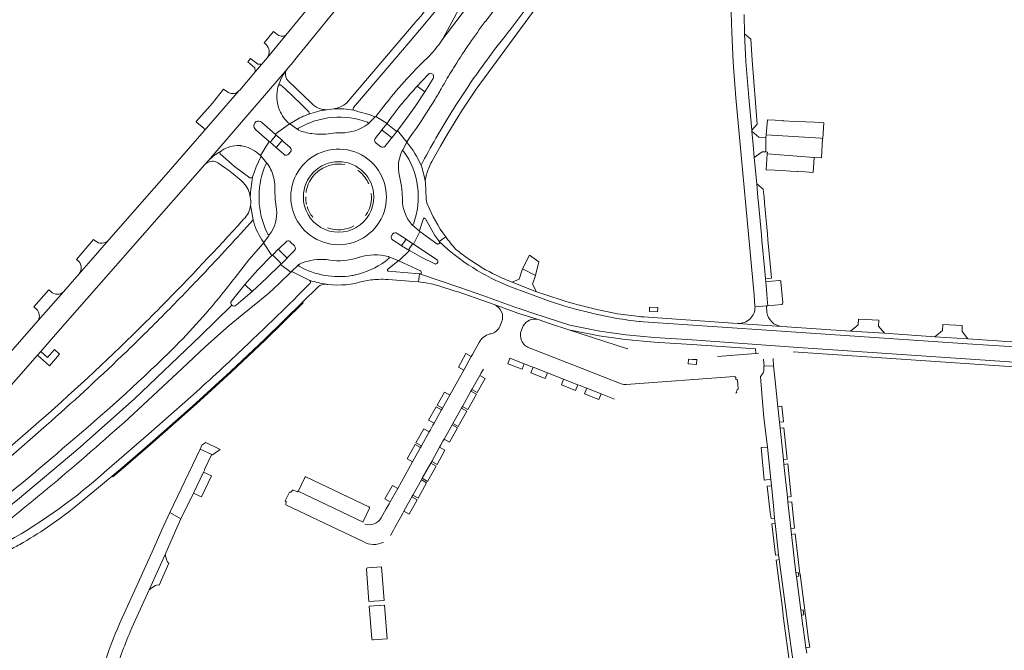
# Model space of a CAD drawing. Header units: metres. Extents: x 166325 to 190320, y 381923 to 404576.
# Tile 27 of 256: x 170930 to 171239, y 384058 to 384256. Entities that reach past the tile are written whole.
import ezdxf

# ---------------------------------------------------------------- set-up
doc = ezdxf.new("R2010")
doc.units = ezdxf.units.M
for name, color, linetype, lineweight in [('B-WE-VH-VERHARDING_ASFALT-GV', 8, 'Continuous', 18), ('B-WE-VH-VERHARDING_BETON-GV', 8, 'Continuous', 18), ('B-WE-VH-VERHARDING_BETONSTRAATSTEEN-GV', 8, 'Continuous', 18), ('B-WE-VH-VERHARDING_STRAATBAKSTEEN-GV', 8, 'Continuous', 18)]:
    doc.layers.add(name, color=color, linetype=linetype, lineweight=lineweight)

msp = doc.modelspace()

# ---------------------------------------------------------------- linework, layer by layer
at = {"layer": 'B-WE-VH-VERHARDING_ASFALT-GV', "flags": 128}
for points in [[(171116.814, 384328.269), (171115.177, 384324.067), (171113.207, 384320.01), (171110.682, 384315.613), (171108.071, 384311.259), (171105.31, 384306.998), (171101.475, 384301.361), (171097.639, 384295.664), (171093.633, 384290.085), (171091.747, 384287.722), (171089.62, 384285.573), (171062.677, 384250.109), (171062.649, 384250.056)], [(171059.188, 384211.556), (171061.927, 384216.385), (171064.211, 384220.41), (171068.536, 384227.397), (171071.247, 384231.47), (171073.089, 384234.238), (171092.292, 384260.344), (171093.719, 384262.311), (171105.748, 384278.891), (171105.818, 384278.987), (171120.148, 384298.975), (171122.535, 384302.302), (171125.303, 384306.159), (171126.17, 384307.368)], [(171075.98, 384255.483), (171076.044, 384255.568), (171090.131, 384274.199), (171094.207, 384279.574), (171098.156, 384285.042)], [(171023.464, 384263.577), (171020.107, 384259.457), (171013.393, 384251.216), (171007.609, 384244.271), (171005.672, 384241.986), (171003.842, 384239.828), (170998.888, 384233.985), (170998.74, 384233.816), (170987.734, 384221.217), (170975.731, 384207.502), (170957.716, 384186.918), (170952.142, 384180.557), (170948.439, 384176.332), (170945.623, 384173.096), (170943.539, 384170.701), (170935.605, 384161.642), (170910.17, 384132.754), (170899.47, 384120.59)], [(170988.564, 384211.353), (170989.069, 384211.943), (171013.794, 384240.609), (171013.813, 384240.633), (171014.98, 384242.067), (171017, 384244.549), (171029.452, 384259.85)], [(171054, 384255.21), (171032.366, 384229.932)], [(171034.547, 384228.517), (171045.751, 384241.618), (171055.958, 384253.553)], [(171013.794, 384240.609), (170989.069, 384211.943), (170988.564, 384211.353)], [(171021.376, 384229.906), (171014.046, 384236.909)], [(171059.586, 384237.641), (171056.995, 384233.457), (171053.963, 384228.842), (171050.71, 384224.38), (171048.377, 384221.326), (171051.34, 384217.679), (171051.375, 384217.764), (171051.405, 384217.837), (171051.763, 384218.384), (171052.387, 384219.337), (171053.479, 384220.76)], [(171011.628, 384235.644), (171013.178, 384234.35), (171018.112, 384229.615), (171020.517, 384227.307)], [(171044.871, 384229.866), (171041.644, 384225.74), (171045.122, 384223.525), (171045.642, 384224.363)], [(171028.403, 384228.111), (171026.201, 384227.843)], [(171039.137, 384223.329), (171039.502, 384223.68), (171041.449, 384225.552), (171041.644, 384225.74), (171041.338, 384225.604), (171039.538, 384226.324), (171036.315, 384227.208), (171034.679, 384227.657)], [(171005.746, 384223.93), (171010.049, 384220.117), (171014.493, 384223.414), (171014.38, 384223.53)], [(171041.433, 384218.827), (171043.261, 384221.221), (171043.488, 384221.502), (171045.041, 384223.425), (171045.122, 384223.525), (171041.644, 384225.74), (171041.449, 384225.552), (171039.502, 384223.68), (171039.137, 384223.329)], [(171005.376, 384213.474), (171008.121, 384217.864), (171004.85, 384220.723), (171003.841, 384221.606)], [(171017.21, 384221.495), (171016.801, 384221.784), (171014.578, 384223.354), (171014.493, 384223.414), (171010.049, 384220.117), (171010.327, 384219.873), (171012.195, 384218.236), (171012.455, 384218.008), (171014.695, 384216.011)], [(171014.493, 384223.414), (171014.578, 384223.354), (171016.801, 384221.784), (171017.21, 384221.495)], [(171014.655, 384223.405), (171014.493, 384223.414)], [(171030.767, 384220.562), (171029.045, 384220.559), (171027.335, 384220.352)], [(171049.801, 384214.692), (171050.063, 384215.201), (171051.328, 384217.655), (171051.34, 384217.679), (171048.377, 384221.326), (171048.157, 384221.041), (171046.591, 384219.01), (171046.428, 384218.799), (171044.573, 384216.436)], [(171012.783, 384213.78), (171011.868, 384214.584), (171010.546, 384215.747), (171010.286, 384215.974), (171008.424, 384217.6), (171008.121, 384217.864), (171005.376, 384213.474)], [(171043.177, 384216.225), (171042.21, 384216.962), (171041.624, 384217.408)], [(171051.392, 384217.517), (171051.376, 384217.567), (171051.363, 384217.607), (171051.34, 384217.679), (171051.328, 384217.655), (171050.063, 384215.201), (171049.801, 384214.692), (171050.02, 384214.898), (171050.32, 384214.875)], [(171002.902, 384206.662), (171002.488, 384206.465), (171002.033, 384206.416), (170997.277, 384210.055), (170992.746, 384213.971)], [(171007.62, 384210.832), (171007.309, 384211.197), (171005.574, 384213.241), (171005.376, 384213.474), (171005.494, 384213.299), (171005.474, 384213.089), (171004.086, 384209.916), (171002.902, 384206.662)], [(171005.376, 384213.474), (171005.574, 384213.241), (171007.309, 384211.197), (171007.62, 384210.832)], [(170904.752, 384115.968), (170935.35, 384150.752), (170936.38, 384151.923), (170941.057, 384157.24), (170987.914, 384210.595)], [(171007.08, 384210.691), (171007.085, 384210.704), (171007.091, 384210.716)], [(171049.932, 384199.692), (171049.871, 384201.784), (171049.658, 384203.866), (171048.854, 384208.05)], [(171009.566, 384206.377), (171009.847, 384204.617), (171009.891, 384202.835), (171010.01, 384199.698), (171010.425, 384196.586)], [(171057.188, 384204.844), (171057.148, 384205.584)], [(171057.778, 384198.337), (171057.517, 384199.059), (171057.461, 384199.824), (171057.188, 384204.844)], [(171002.292, 384197.861), (171003.072, 384193.239)], [(171052.936, 384191.759), (171053.236, 384191.511), (171055.246, 384189.844), (171055.466, 384189.662), (171055.451, 384189.691), (171055.313, 384189.97), (171055.999, 384191.784), (171056.549, 384193.643)], [(171057.169, 384193.61), (171060.099, 384188.356), (171061.338, 384186.721), (171061.533, 384186.463), (171063.542, 384187.938)], [(171048.314, 384189.005), (171050.801, 384187.378), (171051.063, 384187.207), (171053.451, 384185.649), (171055.466, 384189.662), (171055.246, 384189.844), (171053.236, 384191.511), (171052.936, 384191.759)], [(171060.761, 384185.756), (171055.466, 384189.662), (171053.451, 384185.649), (171060.854, 384180.768)], [(171006.288, 384186.264), (171006.297, 384186.231), (171006.346, 384186.052), (171006.388, 384186.109), (171007.969, 384188.249), (171008.261, 384188.644)], [(171008.261, 384188.644), (171007.969, 384188.249), (171006.388, 384186.109), (171006.346, 384186.052), (171008.935, 384182.033), (171009.217, 384182.309), (171010.981, 384184.037), (171011.243, 384184.294), (171013.637, 384186.613)], [(171045.642, 384181.702), (171046.179, 384181.489), (171048.668, 384180.501), (171048.878, 384180.418), (171052.129, 384183.679), (171049.686, 384185.167), (171049.425, 384185.326), (171046.889, 384186.955)], [(171046.595, 384188.376), (171046.889, 384188.801)], [(171063.542, 384187.938), (171061.533, 384186.463)], [(170996.257, 384167.789), (171000.447, 384172.981), (171004.582, 384177.609), (171008.935, 384182.033), (171006.346, 384186.052), (171006.247, 384185.856), (171001.725, 384180.746), (170997.443, 384175.217)], [(171016.052, 384183.664), (171013.973, 384181.518), (171013.72, 384181.265), (171011.957, 384179.504), (171011.678, 384179.225), (171014.966, 384176.865), (171015.167, 384177.058), (171017.107, 384178.918), (171017.421, 384179.22)], [(171060.159, 384179.459), (171056.098, 384181.481), (171052.41, 384183.524), (171052.16, 384183.662), (171052.129, 384183.679), (171048.878, 384180.418), (171055.636, 384177.272), (171055.653, 384177.262)], [(171036.48, 384181.526), (171036.554, 384181.551)], [(171045.364, 384177.735), (171045.396, 384177.762), (171045.428, 384177.783), (171046.356, 384178.567), (171048.47, 384180.355), (171048.523, 384180.38), (171048.665, 384180.448), (171048.878, 384180.418), (171048.668, 384180.501), (171046.179, 384181.489), (171045.642, 384181.702)], [(170966.972, 384133.71), (170980.774, 384146.646), (170988.086, 384153.502), (170995.593, 384160.144), (170999.681, 384163.465), (171004.506, 384167.385), (171007.992, 384170.227), (171011.283, 384173.293), (171014.966, 384176.865), (171011.678, 384179.225), (171007.284, 384174.928), (171002.755, 384170.773), (170999.955, 384168.371), (170997.718, 384166.451)], [(171017.421, 384179.22), (171017.107, 384178.918), (171015.167, 384177.058), (171014.966, 384176.865), (171015.175, 384176.963), (171015.4, 384176.913)], [(171017.538, 384178.694), (171017.504, 384178.711)], [(171045.427, 384174.548), (171045.481, 384174.544), (171053.415, 384173.97), (171055.011, 384173.777), (171055.039, 384173.774), (171055.341, 384176.282), (171050.355, 384176.722), (171045.609, 384177.141)], [(171015.4, 384176.913), (171018.602, 384175.374), (171020.925, 384174.257)], [(171140.946, 384155.6), (171129.15, 384156.347), (171120.11, 384157.186), (171111.995, 384158.329), (171102.575, 384160.258), (171091.241, 384163.914), (171086.95, 384165.318), (171085.551, 384165.777), (171075.223, 384169.533), (171067.946, 384172.047), (171055.341, 384176.282), (171055.039, 384173.774), (171057.298, 384173.502), (171059.558, 384173.053), (171061.387, 384172.555), (171066.869, 384170.816), (171067.386, 384170.652), (171067.42, 384170.641), (171067.458, 384170.628), (171074.555, 384168.208), (171078.74, 384166.682), (171085.061, 384164.359), (171086.483, 384163.893), (171092.594, 384161.969), (171096.504, 384160.665), (171102.193, 384158.805), (171111.74, 384156.85), (171119.936, 384155.696), (171129.034, 384154.851), (171140.851, 384154.103), (171160.864, 384152.835), (171160.976, 384151.333), (171161.746, 384151.39)], [(171055.341, 384176.282), (171067.946, 384172.047), (171075.223, 384169.533), (171085.551, 384165.777), (171086.95, 384165.318), (171091.241, 384163.914), (171102.575, 384160.258), (171111.995, 384158.329), (171120.11, 384157.186), (171129.15, 384156.347), (171140.946, 384155.6), (171172.799, 384153.306), (171260.714, 384147.36), (171261.057, 384152.436), (171248.938, 384152.989), (171247.199, 384153.065), (171227.433, 384154.397)], [(170946.782, 384102.903), (170950.31, 384105.823), (170958.782, 384112.835), (170962.136, 384115.706), (170970.611, 384122.96), (170982.304, 384133.243), (170985.05, 384135.699), (170995.962, 384145.686), (171006.722, 384155.837), (171018.534, 384167.391), (171023.465, 384172.215)], [(171020.707, 384173.077), (171016.848, 384169.215)], [(171094.182, 384168.441), (171083.928, 384172.285)], [(171094.652, 384169.866), (171092.044, 384170.65), (171084.468, 384173.685)], [(170996.387, 384166.465), (170986.454, 384156.815), (170965.857, 384137.115), (170948.022, 384121.28), (170929.073, 384105.362), (170912.91, 384092.585), (170892.431, 384077.322), (170882.466, 384070.187), (170871.395, 384062.476), (170855.715, 384051.495), (170840.46, 384040.856), (170833.334, 384035.885), (170826.824, 384031.358), (170822.113, 384028.372), (170817.752, 384025.884), (170814.466, 384024.159), (170809.05, 384021.541), (170803.847, 384019.489), (170803.932, 384019.281)], [(170822.113, 384028.372), (170826.824, 384031.358), (170833.334, 384035.885), (170840.46, 384040.856), (170855.715, 384051.495), (170871.395, 384062.476), (170882.466, 384070.187), (170892.431, 384077.322), (170912.91, 384092.585), (170929.073, 384105.362), (170948.022, 384121.28), (170965.857, 384137.115), (170986.454, 384156.815), (170996.387, 384166.465)], [(171117.535, 384163.779), (171110.078, 384165.393)], [(171164.579, 384166.323), (171164.255, 384166.294), (171160.726, 384165.973), (171160.666, 384165.968)], [(171164.417, 384164.243), (171164.405, 384164.345), (171164.378, 384164.602), (171164.255, 384165.791), (171164.25, 384165.839)], [(171109.755, 384163.928), (171117.276, 384162.3)], [(171217.089, 384156.599), (171201.314, 384157.662), (171190.61, 384158.384), (171169.041, 384159.838), (171155.289, 384160.782), (171153.728, 384160.888), (171125.8, 384162.791), (171124.812, 384162.858), (171124.393, 384162.887)], [(171140.851, 384154.103), (171129.034, 384154.851), (171119.936, 384155.696), (171111.74, 384156.85), (171102.193, 384158.805), (171120.679, 384152.842), (171120.731, 384152.825)], [(171227.433, 384154.397), (171201.213, 384156.165), (171168.94, 384158.341), (171125.698, 384161.294), (171124.709, 384161.362), (171124.248, 384161.393)], [(171124.248, 384161.393), (171124.709, 384161.362), (171125.698, 384161.294), (171168.94, 384158.341), (171201.213, 384156.165), (171227.433, 384154.397), (171247.199, 384153.065), (171248.938, 384152.989), (171261.057, 384152.436), (171261.158, 384153.927), (171248.889, 384154.488)], [(171155.289, 384160.782), (171169.041, 384159.838)], [(171005.227, 384157.891), (170999.512, 384152.459)], [(171172.698, 384151.809), (171260.613, 384145.864), (171260.714, 384147.36), (171172.799, 384153.306), (171140.946, 384155.6)], [(171247.341, 384154.559), (171227.534, 384155.894), (171217.089, 384156.599)], [(171148.907, 384150.434), (171160.976, 384151.333), (171160.864, 384152.835), (171140.851, 384154.103)], [(171163.382, 384149.569), (171163.525, 384147.314), (171166.47, 384147.504), (171166.339, 384149.769)], [(170983.366, 384137.572), (170970.347, 384126.068), (170957.157, 384114.759)], [(170936.587, 384130.572), (170924.217, 384119.763), (170909.81, 384107.35), (170903.285, 384102.32), (170901.777, 384101.407), (170896.327, 384098.107), (170886.439, 384093.044)], [(170887.605, 384090.779), (170895.538, 384094.84), (170897.569, 384095.88), (170904.727, 384100.215), (170911.267, 384105.127), (170920.452, 384113.108), (170925.334, 384117.521), (170938.159, 384128.783)]]:
    msp.add_lwpolyline(points, dxfattribs=at)
for points in [[(171089.62, 384285.573), (171080.901, 384277.63), (171069.14, 384262.088), (171068.982, 384261.803), (171067.668, 384259.439), (171062.677, 384250.109)], [(171043.745, 384221.326), (171046.387, 384219.245), (171046.423, 384219.171), (171046.445, 384219.126), (171046.492, 384219.03), (171046.428, 384218.799), (171046.591, 384219.01), (171048.157, 384221.041), (171048.377, 384221.326), (171048.156, 384221.193), (171047.904, 384221.25), (171045.241, 384223.279), (171045.122, 384223.525), (171045.041, 384223.425), (171043.488, 384221.502), (171043.261, 384221.221), (171043.484, 384221.359)], [(171008.121, 384217.864), (171008.424, 384217.6), (171010.286, 384215.974), (171010.546, 384215.747), (171010.426, 384215.98), (171010.497, 384216.232), (171011.979, 384217.988), (171012.213, 384218.089), (171012.455, 384218.008), (171012.195, 384218.236), (171010.327, 384219.873), (171010.049, 384220.117), (171010.169, 384219.89), (171010.1, 384219.642), (171008.935, 384218.269), (171008.614, 384217.891), (171008.374, 384217.765)], [(171049.425, 384185.326), (171049.686, 384185.167), (171052.129, 384183.679), (171051.999, 384183.886), (171052.042, 384184.126), (171052.972, 384185.543), (171053.19, 384185.694), (171053.451, 384185.649), (171051.063, 384187.207), (171050.801, 384187.378), (171050.961, 384187.166), (171050.921, 384187.014), (171050.911, 384186.978), (171050.893, 384186.91), (171050.611, 384186.494), (171049.893, 384185.433), (171049.828, 384185.381), (171049.798, 384185.356), (171049.685, 384185.265)], [(171009.426, 384182.028), (171010.945, 384180.501), (171011.704, 384179.739), (171011.787, 384179.477), (171011.678, 384179.225), (171011.957, 384179.504), (171013.72, 384181.265), (171013.973, 384181.518), (171013.702, 384181.408), (171013.497, 384181.495), (171013.433, 384181.522), (171011.214, 384183.786), (171011.126, 384184.046), (171011.243, 384184.294), (171010.981, 384184.037), (171009.217, 384182.309), (171008.935, 384182.033), (171009.182, 384182.132)]]:
    msp.add_lwpolyline(points, close=True, dxfattribs=at)
at = {"layer": 'B-WE-VH-VERHARDING_ASFALT-GV'}
for points in [[(171055.958, 384253.553, 0.0171732), (171078.873, 384283.052)], [(171062.397, 384265.499, -0.0061033), (171054, 384255.21)], [(171089.763, 384260.828, -0.0058283), (171082.183, 384250.9)], [(171066.469, 384241.709, -0.0220244), (171075.98, 384255.483)], [(171062.649, 384250.056, -0.0209463), (171060.918, 384247.63)], [(171082.183, 384250.9, 0.0102728), (171075.736, 384242.448)], [(171060.918, 384247.63, -0.0413348), (171056.94, 384243.311)], [(171056.94, 384243.311, 0.0149847), (171051.362, 384237.545)], [(171075.736, 384242.448, 0.0179801), (171065.484, 384227.295)], [(171011.014, 384235.371, -0.0935423), (171013.794, 384240.609)], [(171014.046, 384236.909, -0.2744518), (171013.291, 384239.616)], [(171013.291, 384239.616, -0.1016466), (171013.794, 384240.609)], [(171057.993, 384238.93, -0.211304), (171058.749, 384239.264)], [(171063.257, 384236.397, -0.007957), (171066.469, 384241.709)], [(171051.362, 384237.545, 0.0186301), (171044.871, 384229.866)], [(171062.368, 384234.811, 0.0029367), (171063.257, 384236.397)], [(171011.386, 384227.66, -0.1749328), (171010.99, 384235.286)], [(171010.99, 384235.286, -0.0466608), (171011.014, 384235.371)], [(171011.014, 384235.371, -0.4117559), (171011.628, 384235.644)], [(171045.642, 384224.363, -0.0270388), (171054.573, 384235.215)], [(171060.214, 384231.12, 0.0063837), (171062.368, 384234.811)], [(171026.201, 384227.843, -0.2189972), (171021.376, 384229.906)], [(171032.101, 384229.715, -0.0868917), (171029.662, 384228.413)], [(171032.366, 384229.932, -0.0086265), (171032.101, 384229.715)], [(171053.479, 384220.76, 0.017981), (171060.214, 384231.12)], [(171014.38, 384223.53, -0.1148135), (171011.386, 384227.66)], [(171020.517, 384227.307, -0.0656749), (171020.617, 384227.18)], [(171020.548, 384226.46, -0.0472184), (171026.201, 384227.843)], [(171020.617, 384227.18, -0.3263203), (171020.548, 384226.46)], [(171029.662, 384228.413, -0.0413975), (171028.403, 384228.111)], [(171028.403, 384228.111, -0.061505), (171034.679, 384227.657)], [(171034.679, 384227.657, -0.3650822), (171034.547, 384228.517)], [(171065.484, 384227.295, 0.0191324), (171055.793, 384210.395)], [(171003.376, 384222.235, -0.3764244), (171004.048, 384224.099)], [(171004.048, 384224.099, -0.3115053), (171005.746, 384223.93)], [(171018.842, 384225.783, 0.0501276), (171014.655, 384223.405)], [(171017.297, 384222.025, -0.2246703), (171039, 384223.889)], [(171020.548, 384226.46, 0.0191233), (171018.842, 384225.783)], [(171039, 384223.889, -0.2338843), (171039.21, 384223.65)], [(171039.21, 384223.65, -0.2468048), (171039.137, 384223.329)], [(171017.21, 384221.495, -0.2847798), (171017.163, 384221.871)], [(171017.163, 384221.871, -0.1456148), (171017.297, 384222.025)], [(171017.371, 384221.382, -0.1311968), (171017.21, 384221.495)], [(171021.563, 384220.341, -0.0522209), (171017.371, 384221.382)], [(171027.335, 384220.352, -0.0701661), (171021.563, 384220.341)], [(171039.085, 384223.279, -0.1588302), (171030.767, 384220.562)], [(171039.137, 384223.329, -0.0392006), (171039.085, 384223.279)], [(171041.624, 384217.408, -0.292655), (171041.249, 384218.43)], [(171041.249, 384218.43, -0.1114148), (171041.433, 384218.827)], [(171055.793, 384210.395, 0.0773353), (171051.392, 384217.517)], [(170988.564, 384211.353, -0.0822875), (170992.842, 384214.731)], [(170992.746, 384213.971, -0.4316721), (170992.842, 384214.731)], [(170992.842, 384214.731, -0.0130777), (170993.238, 384215.018)], [(170993.238, 384215.018, -0.1651056), (170998.804, 384216.569)], [(170998.804, 384216.569, -0.0087761), (170999.144, 384216.544)], [(170999.144, 384216.544, -0.0186146), (171000.003, 384216.38)], [(171000.003, 384216.38, -0.1351466), (171005.376, 384213.474)], [(171014.887, 384200.463, -0.742044), (171042.414, 384208.797)], [(171048.745, 384208.845, -0.1402699), (171049.801, 384214.692)], [(171050.32, 384214.875, -0.2490091), (171053.384, 384191.92)], [(170987.914, 384210.595, -0.0156419), (170988.564, 384211.353)], [(170987.914, 384210.595, -0.0934026), (170988.851, 384211.319)], [(170988.851, 384211.319, -0.300425), (170992.359, 384210.923)], [(171014.226, 384213.907, -0.1040082), (171013.917, 384213.649)], [(171058.205, 384209.498, -0.0325554), (171059.188, 384211.556)], [(170992.359, 384210.923, -0.0453251), (171000.082, 384204.857)], [(171007.402, 384189.363, -0.2072201), (171006.7, 384209.776)], [(171006.7, 384209.776, -0.0086184), (171007.08, 384210.691)], [(171007.091, 384210.716, -0.3131677), (171007.433, 384210.907)], [(171007.433, 384210.907, -0.1539156), (171007.62, 384210.832)], [(171007.62, 384210.832, -0.0693703), (171007.682, 384210.765)], [(171007.682, 384210.765, -0.0769412), (171007.702, 384210.735)], [(171007.702, 384210.735, -0.0894234), (171009.566, 384206.377)], [(171042.414, 384208.797, -0.1479723), (171044.937, 384200.463)], [(171048.854, 384208.05, -0.0190276), (171048.745, 384208.845)], [(171057.113, 384205.333, 0.046644), (171055.793, 384210.395)], [(171057.148, 384205.584, -0.0580418), (171058.205, 384209.498)], [(171002.162, 384200.392, -0.0302952), (171002.902, 384206.662)], [(171057.188, 384204.844, 0.0063004), (171057.113, 384205.333)], [(171000.082, 384204.857, -0.1617587), (171002.162, 384200.392)], [(171002.162, 384200.392, -0.0119751), (171002.187, 384200.144)], [(171002.187, 384200.144, -0.010806), (171002.253, 384199.786)], [(171002.253, 384199.786, -0.0670171), (171002.292, 384197.861)], [(171017.7, 384191.767, -0.1545236), (171014.888, 384200.373)], [(171044.937, 384200.463, -0.730176), (171017.7, 384191.767)], [(171052.802, 384191.87, -0.1726177), (171049.932, 384199.692)], [(171002.292, 384197.861, -0.1762175), (171000.106, 384193.492)], [(171010.425, 384196.586, -0.1830716), (171008.261, 384188.644)], [(171063.542, 384187.938, -0.0635155), (171057.778, 384198.337)], [(170987.173, 384176.04, 0.0067065), (171003.072, 384193.239)], [(171000.106, 384193.492, -0.0008209), (170998.344, 384191.549)], [(171003.072, 384193.239, 0.0084103), (171003.28, 384192.517)], [(170998.344, 384191.549, -0.0107495), (170972.793, 384164.634)], [(171003.28, 384192.517, 0.075865), (171006.288, 384186.264)], [(171052.936, 384191.759, -0.1265647), (171052.802, 384191.87)], [(171053.046, 384191.728, -0.0805468), (171052.936, 384191.759)], [(171053.384, 384191.92, -0.3133389), (171053.046, 384191.728)], [(171007.74, 384188.678, -0.0064339), (171007.402, 384189.363)], [(171008.261, 384188.644, -0.4106293), (171007.74, 384188.678)], [(171013.637, 384186.613, -0.3207185), (171014.856, 384186.31)], [(171046.625, 384187.215, -0.2462875), (171046.5, 384188.185)], [(171046.5, 384188.185, -0.0482137), (171046.595, 384188.376)], [(171046.889, 384188.801, -0.4225369), (171048.314, 384189.005)], [(171061.533, 384186.463, 0.0971525), (171083.928, 384172.285)], [(171066.762, 384184.014, -0.0271404), (171063.542, 384187.938)], [(171016.055, 384185.101, -0.2071847), (171016.34, 384184.324)], [(171060.93, 384185.673, -0.0878987), (171060.761, 384185.756)], [(171070.772, 384180.972, -0.0195509), (171066.762, 384184.014)], [(171017.623, 384179.35, -0.1188768), (171025.052, 384180.867)], [(171025.052, 384180.867, -0.0339174), (171027.203, 384180.648)], [(171027.203, 384180.648, 0.1103076), (171035.852, 384181.322)], [(171044.509, 384180.236, -0.100121), (171035.292, 384176.047)], [(171035.852, 384181.322, 0.009578), (171036.48, 384181.526)], [(171036.554, 384181.551, -0.1373209), (171045.511, 384181.753)], [(171045.656, 384181.116, -0.0142545), (171044.509, 384180.236)], [(171045.511, 384181.753, -0.0990791), (171045.642, 384181.702)], [(171045.642, 384181.702, -0.3504982), (171045.783, 384181.283)], [(171045.783, 384181.283, -0.149666), (171045.656, 384181.116)], [(171060.854, 384180.768, -0.0432977), (171060.94, 384180.712)], [(171060.94, 384180.712, -0.3425166), (171061.088, 384180.087)], [(171079.416, 384175.886, -0.039067), (171070.772, 384180.972)], [(171017.334, 384178.989, -0.15884), (171017.421, 384179.22)], [(171017.504, 384178.711, -0.2589467), (171017.334, 384178.989)], [(171017.421, 384179.22, -0.1570782), (171017.623, 384179.35)], [(171034.099, 384175.801, -0.1710657), (171017.538, 384178.694)], [(171055.781, 384177.154, -0.4864429), (171055.62, 384176.338)], [(171055.653, 384177.262, -0.0932687), (171055.781, 384177.154)], [(171060.316, 384179.409, -0.0749216), (171060.159, 384179.459)], [(171060.766, 384179.559, -0.24), (171060.316, 384179.409)], [(171061.088, 384180.087, -0.0384048), (171061.054, 384180.025)], [(170974.484, 384162.957, 0.005277), (170987.173, 384176.04)], [(170997.443, 384175.217, -0.0080263), (170993.28, 384169.9)], [(171020.925, 384174.257, -0.4609411), (171020.707, 384173.077)], [(171020.925, 384174.257, 0.038734), (171026.092, 384173.059)], [(171026.56, 384172.992, 0.1057014), (171037.846, 384174.057)], [(171035.292, 384176.047, -0.0117539), (171034.099, 384175.801)], [(171037.846, 384174.057, -0.0390447), (171042.457, 384174.587)], [(171042.457, 384174.587, -0.0252482), (171045.427, 384174.548)], [(171084.468, 384173.685, -0.0216127), (171079.416, 384175.886)], [(171023.465, 384172.215, -0.1972471), (171026.092, 384173.059)], [(171026.092, 384173.059, -0.0320071), (171026.56, 384172.992)], [(170993.28, 384169.9, -0.0289216), (170976.617, 384151.569)], [(171016.848, 384169.215, -0.0041837), (171005.227, 384157.891)], [(171094.182, 384168.441, 0.0210852), (171104.621, 384165.185)], [(171105.006, 384166.635, -0.0211419), (171094.652, 384169.866)], [(170997.718, 384166.451, -0.3831677), (170996.387, 384166.465)], [(171109.755, 384163.928, -0.0099119), (171104.621, 384165.185)], [(171110.078, 384165.393, -0.0098469), (171105.006, 384166.635)], [(171160.666, 384165.968, -0.4406906), (171155.289, 384160.782)], [(171164.25, 384165.839, -0.1599603), (171164.273, 384166.083)], [(171164.273, 384166.083, -0.260256), (171164.579, 384166.323)], [(170961.892, 384150.576, 0.0060471), (170974.484, 384162.957)], [(170972.793, 384164.634, -0.0017256), (170969.317, 384161.156)], [(171124.248, 384161.393, -0.0021524), (171117.276, 384162.3)], [(171124.393, 384162.887, -0.0023315), (171117.535, 384163.779)], [(171169.041, 384159.838, -0.3551921), (171164.417, 384164.243)], [(170969.317, 384161.156, -0.0153842), (170936.587, 384130.572)], [(170999.512, 384152.459, -0.005639), (170983.366, 384137.572)], [(170938.159, 384128.783, 0.0109834), (170961.892, 384150.576)], [(170976.617, 384151.569, -0.0183788), (170945.115, 384123.056)], [(170918.496, 384092.777, 0.0188005), (170966.972, 384133.71)], [(170945.115, 384123.056, -0.0130061), (170914.987, 384098.284)], [(170957.157, 384114.759, -0.0552757), (170926.096, 384092.342)], [(170929.783, 384091.405, 0.0408146), (170946.782, 384102.903)], [(170926.132, 384089.426, 0.00809), (170929.783, 384091.405)]]:
    msp.add_lwpolyline(points, format="xyb", dxfattribs=at)
at = {"layer": 'B-WE-VH-VERHARDING_BETON-GV', "flags": 128}
msp.add_lwpolyline([(171014.887, 384200.463), (171014.888, 384200.373)], dxfattribs=at)
at = {"layer": 'B-WE-VH-VERHARDING_BETON-GV'}
msp.add_lwpolyline([(171040.979, 384200.463, -1.0000452), (171018.846, 384200.463)], format="xyb", dxfattribs=at)
at = {"layer": 'B-WE-VH-VERHARDING_BETON-GV', "flags": 128}
for points in [[(171127.58, 384165.887), (171127.491, 384164.552), (171130.018, 384164.384), (171130.107, 384165.719)], [(171142.385, 384149.393), (171140.999, 384149.485), (171139.771, 384149.566), (171139.666, 384148.099), (171142.287, 384147.922), (171142.29, 384147.967)]]:
    msp.add_lwpolyline(points, close=True, dxfattribs=at)
at = {"layer": 'B-WE-VH-VERHARDING_BETONSTRAATSTEEN-GV', "flags": 128}
for points in [[(171010.517, 384251.546), (171009.493, 384252.4), (171006.523, 384248.862), (171007.142, 384248.279)], [(171007.609, 384244.271), (171013.393, 384251.216)], [(171057.993, 384238.93), (171054.573, 384235.215)], [(171054.573, 384235.215), (171056.995, 384233.457), (171059.586, 384237.641)], [(170995.342, 384233.248), (170994.486, 384233.772), (170993.827, 384234.271), (170990.315, 384229.915), (170985.183, 384224.089)], [(170987.734, 384221.217), (170998.74, 384233.816)], [(170985.183, 384224.089), (170985.317, 384223.973), (170987.673, 384221.936)], [(171008.121, 384217.864), (171008.374, 384217.765), (171008.614, 384217.891), (171008.935, 384218.269), (171010.1, 384219.642), (171010.169, 384219.89), (171010.049, 384220.117), (171005.746, 384223.93)], [(171003.841, 384221.606), (171004.85, 384220.723), (171008.121, 384217.864)], [(171046.428, 384218.799), (171046.492, 384219.03), (171046.445, 384219.126), (171046.423, 384219.171), (171046.387, 384219.245), (171043.745, 384221.326), (171043.484, 384221.359), (171043.261, 384221.221), (171041.433, 384218.827)], [(171014.695, 384216.011), (171012.455, 384218.008), (171012.213, 384218.089), (171011.979, 384217.988), (171010.497, 384216.232), (171010.426, 384215.98), (171010.546, 384215.747)], [(171044.573, 384216.436), (171046.428, 384218.799)], [(171010.546, 384215.747), (171011.868, 384214.584), (171012.783, 384213.78)], [(171014.226, 384213.907), (171014.864, 384214.629)], [(171040.167, 384201.553), (171040.182, 384201.403), (171040.195, 384201.253)], [(171056.549, 384193.643), (171055.999, 384191.784), (171055.313, 384189.97)], [(171061.533, 384186.463), (171061.338, 384186.721), (171060.099, 384188.356), (171057.169, 384193.61)], [(171055.313, 384189.97), (171055.451, 384189.691), (171055.466, 384189.662), (171060.761, 384185.756)], [(170953.461, 384186.687), (170953.005, 384187.089), (170947.582, 384180.864), (170948.019, 384180.515)], [(170948.439, 384176.332), (170952.142, 384180.557), (170957.716, 384186.918)], [(171013.637, 384186.613), (171011.243, 384184.294), (171011.126, 384184.046), (171011.214, 384183.786)], [(171046.889, 384186.955), (171049.425, 384185.326)], [(171049.425, 384185.326), (171049.685, 384185.265), (171049.798, 384185.356), (171049.828, 384185.381), (171049.893, 384185.433), (171050.611, 384186.494), (171050.893, 384186.91), (171050.911, 384186.978), (171050.921, 384187.014), (171050.961, 384187.166), (171050.801, 384187.378), (171048.314, 384189.005)], [(171011.214, 384183.786), (171013.433, 384181.522), (171013.497, 384181.495), (171013.702, 384181.408), (171013.973, 384181.518), (171016.052, 384183.664)], [(171016.055, 384185.101), (171014.856, 384186.31)], [(171053.451, 384185.649), (171053.19, 384185.694), (171052.972, 384185.543), (171052.042, 384184.126), (171051.999, 384183.886), (171052.129, 384183.679), (171052.16, 384183.662), (171052.41, 384183.524), (171056.098, 384181.481), (171060.159, 384179.459)], [(171060.854, 384180.768), (171053.451, 384185.649)], [(171055.653, 384177.262), (171055.636, 384177.272), (171048.878, 384180.418), (171048.665, 384180.448), (171048.523, 384180.38), (171048.47, 384180.355), (171046.356, 384178.567), (171045.428, 384177.783), (171045.396, 384177.762), (171045.364, 384177.735)], [(171045.609, 384177.141), (171050.355, 384176.722), (171055.341, 384176.282)], [(171060.858, 384179.688), (171061.054, 384180.025)], [(171168.343, 384174.261), (171165.93, 384174.051), (171164.021, 384173.884), (171164.372, 384170.073), (171164.526, 384168.4), (171164.716, 384166.335), (171169.039, 384166.694)], [(170939.531, 384170.756), (170938.942, 384171.315), (170934.268, 384165.941)], [(170997.718, 384166.451), (170999.955, 384168.371), (171002.755, 384170.773), (171000.447, 384172.981), (170996.257, 384167.789)], [(171169.443, 384167.192), (171168.805, 384173.866)], [(170935.605, 384161.642), (170943.539, 384170.701)], [(170934.268, 384165.941), (170935.014, 384165.273)], [(171019.305, 384112.37), (171017.343, 384108.247)], [(171039.461, 384103.247), (171019.821, 384112.562)], [(171017.238, 384108.092), (171037.605, 384098.438)], [(171037.663, 384098.63), (171039.645, 384102.741)], [(171038.656, 384083.643), (171039.449, 384073.489), (171044.238, 384073.853), (171043.438, 384084.409)], [(171043.438, 384084.409), (171039.011, 384084.041)], [(171044.353, 384072.353), (171039.541, 384071.996), (171040.352, 384061.774)], [(171040.743, 384061.44), (171045.156, 384061.768), (171044.353, 384072.353)]]:
    msp.add_lwpolyline(points, dxfattribs=at)
at = {"layer": 'B-WE-VH-VERHARDING_BETONSTRAATSTEEN-GV'}
for points in [[(171013.393, 384251.216, -0.3560699), (171010.517, 384251.546)], [(171007.142, 384248.279, -0.3744754), (171007.609, 384244.271)], [(171059.235, 384239.143, 0.1210669), (171058.749, 384239.264)], [(171059.586, 384237.641, 0.4519645), (171059.235, 384239.143)], [(170998.74, 384233.816, -0.3360373), (170995.342, 384233.248)], [(170987.673, 384221.936, -0.3937189), (170987.734, 384221.217)], [(171003.376, 384222.235, 0.1316824), (171003.841, 384221.606)], [(171014.864, 384214.629, 0.3973259), (171014.695, 384216.011)], [(171043.177, 384216.225, 0.4061922), (171044.573, 384216.436)], [(171012.783, 384213.78, 0.3131509), (171013.917, 384213.649)], [(171040.979, 384200.463, 0.9999548), (171018.846, 384200.463)], [(171020.875, 384205.43, -0.1177995), (171024.104, 384208.984)], [(171024.104, 384208.984, -0.1992168), (171031.845, 384210.592)], [(171035.979, 384208.802, -0.1203069), (171039.135, 384205.076)], [(171019.781, 384202.384, -0.0696178), (171020.697, 384205.09)], [(171020.697, 384205.09, -0.011651), (171020.875, 384205.43)], [(171039.135, 384205.076, -0.0130203), (171039.367, 384204.58)], [(171019.701, 384201.899, -0.0123745), (171019.781, 384202.384)], [(171019.885, 384198.057, -0.0593892), (171019.6, 384200.463)], [(171040.225, 384200.463, -0.1433084), (171038.601, 384194.908)], [(171040.195, 384201.253, -0.0199249), (171040.225, 384200.463)], [(171021.793, 384194.105, -0.0929708), (171020.045, 384197.468)], [(171038.601, 384194.908, -0.0101539), (171038.342, 384194.522)], [(171057.169, 384193.61, 0.5564207), (171056.549, 384193.643)], [(171034.75, 384191.355, -0.210866), (171026.446, 384190.75)], [(170957.716, 384186.918, -0.400242), (170953.461, 384186.687)], [(171046.625, 384187.215, 0.0878111), (171046.889, 384186.955)], [(171061.116, 384185.653, 0.5616075), (171061.533, 384186.463)], [(171016.052, 384183.664, 0.1790707), (171016.34, 384184.324)], [(171060.93, 384185.673, 0.0861815), (171061.116, 384185.653)], [(170948.019, 384180.515, -0.4241184), (170948.439, 384176.332)], [(171045.364, 384177.735, 0.5399567), (171045.468, 384177.168)], [(171045.468, 384177.168, 0.1065503), (171045.609, 384177.141)], [(171060.766, 384179.559, 0.0770365), (171060.858, 384179.688)], [(171055.341, 384176.282, 0.1357676), (171055.62, 384176.338)], [(171168.805, 384173.866, 0.4259465), (171168.343, 384174.261)], [(170943.539, 384170.701, -0.4089305), (170939.531, 384170.756)], [(170935.014, 384165.273, -0.3395894), (170935.605, 384161.642)], [(170996.257, 384167.789, 0.3821985), (170996.387, 384166.465)], [(171169.039, 384166.694, 0.3458393), (171169.443, 384167.192)], [(171019.821, 384112.562, 0.4804435), (171019.305, 384112.37)], [(171017.343, 384108.247, -0.0992881), (171017.238, 384108.092)], [(171039.645, 384102.741, 0.36433), (171039.461, 384103.247)], [(171039.011, 384084.041, 0.3785412), (171038.656, 384083.643)], [(171040.352, 384061.774, 0.5007395), (171040.743, 384061.44)]]:
    msp.add_lwpolyline(points, format="xyb", dxfattribs=at)
at = {"layer": 'B-WE-VH-VERHARDING_BETONSTRAATSTEEN-GV', "flags": 128}
for points in [[(171157.4, 384251.646), (171157.816, 384242.985), (171158.693, 384231.656), (171159.652, 384221.389), (171161.338, 384223.288), (171159.726, 384243.426), (171159.394, 384249.942)], [(171002.281, 384243.944), (171001.387, 384242.874), (171003.598, 384240.942), (171003.69, 384239.957), (171003.842, 384239.828), (171005.672, 384241.986), (171005.519, 384242.115), (171004.511, 384242.081)], [(171164.168, 384219.964), (171181.294, 384218.883), (171181.91, 384218.794), (171181.913, 384218.843), (171182.229, 384223.741), (171179.331, 384223.879), (171176.615, 384224.021), (171173.193, 384224.178), (171173.174, 384224.179), (171169.533, 384224.395), (171169.429, 384224.4), (171169.325, 384224.405), (171166.979, 384224.515), (171164.585, 384224.628)], [(171159.671, 384221.051), (171160.074, 384216.779), (171160.45, 384212.804), (171162.866, 384214.666), (171164.086, 384214.581), (171164.086, 384219.041), (171161.905, 384219.205)], [(171164.512, 384213.952), (171179.194, 384212.891), (171181.596, 384212.74), (171181.91, 384218.794), (171181.294, 384218.883), (171164.168, 384219.964), (171164.086, 384219.041), (171164.086, 384214.581), (171164.556, 384214.548)], [(171171.663, 384208.597), (171171.831, 384208.587), (171173.891, 384208.462), (171174.16, 384208.446), (171176.397, 384208.31), (171178.907, 384208.158), (171179.194, 384212.891), (171164.512, 384213.952), (171164.146, 384209.005), (171166.871, 384208.857), (171169.317, 384208.724)], [(171163.939, 384174.77), (171165.849, 384174.937), (171165.632, 384177.287), (171164.741, 384186.956), (171164.575, 384188.759), (171163.665, 384198.637), (171163.5, 384200.429), (171163.27, 384202.922), (171162.598, 384203.451), (171161.195, 384204.554), (171161.59, 384200.263), (171161.755, 384198.47), (171162.666, 384188.592), (171162.832, 384186.79), (171163.722, 384177.12)], [(171091.696, 384175.754), (171092.809, 384180.108), (171089.879, 384182.195), (171087.659, 384177.912)], [(171084.468, 384173.685), (171092.044, 384170.65), (171090.808, 384173.106), (171091.696, 384175.754), (171087.659, 384177.912), (171086.618, 384174.691)], [(171018.534, 384167.391), (171006.722, 384155.837), (170995.962, 384145.686), (170985.05, 384135.699), (170982.304, 384133.243), (170970.611, 384122.96), (170962.136, 384115.706), (170958.782, 384112.835), (170958.977, 384112.607), (170962.331, 384115.478), (170970.809, 384122.735), (170982.502, 384133.018), (170985.253, 384135.478), (170996.165, 384145.465), (171006.932, 384155.623), (171018.744, 384167.177)], [(171190.61, 384158.384), (171201.314, 384157.662), (171199.424, 384159.94), (171199.576, 384161.791), (171193.2, 384162.103), (171193.08, 384160.342)], [(171217.089, 384156.599), (171227.534, 384155.894), (171225.668, 384158.229), (171225.765, 384160.086), (171219.684, 384160.448), (171219.582, 384158.577)], [(170936.38, 384151.923), (170935.35, 384150.752), (170939.122, 384147.434), (170942.332, 384151.083), (170940.68, 384152.536), (170938.501, 384150.058)], [(171071.584, 384150.371), (171069.897, 384151.314), (171067.542, 384147.059), (171069.209, 384146.127)], [(171088.186, 384148.12), (171083.685, 384149.871), (171083.023, 384148.125), (171087.52, 384146.362)], [(171091.023, 384147.016), (171090.325, 384145.261), (171094.807, 384143.46), (171095.525, 384145.264)], [(171075.936, 384143.511), (171074.256, 384144.451), (171071.769, 384140.011), (171073.466, 384139.061)], [(171100.551, 384143.288), (171099.865, 384141.517), (171104.336, 384139.72), (171105.034, 384141.524)], [(171112.324, 384138.656), (171107.854, 384140.415), (171107.165, 384138.639), (171111.621, 384136.851)], [(171064.794, 384138.236), (171063.15, 384139.141), (171060.871, 384135.123), (171062.541, 384134.204)], [(171073.17, 384138.548), (171071.479, 384139.494), (171068.804, 384134.718), (171070.487, 384133.777)], [(171062.242, 384133.668), (171060.567, 384134.62), (171058.17, 384130.394), (171059.886, 384129.45)], [(171070.197, 384133.227), (171068.501, 384134.176), (171065.826, 384129.4), (171067.506, 384128.46)], [(171169.061, 384134.759), (171167.867, 384134.634), (171168.375, 384129.775), (171169.569, 384129.9)], [(171058.38, 384126.752), (171056.699, 384127.664), (171054.216, 384123.248), (171055.915, 384122.338)], [(171067.236, 384127.95), (171065.544, 384128.897), (171063.071, 384124.482), (171064.766, 384123.534)], [(171055.625, 384121.819), (171053.926, 384122.729), (171051.484, 384118.312), (171053.139, 384117.369)], [(171063.28, 384120.942), (171061.622, 384121.894), (171059.149, 384117.48), (171060.82, 384116.52)], [(171164.562, 384121.94), (171162.626, 384121.778), (171163.537, 384111.622), (171164.27, 384111.64), (171165.591, 384111.782)], [(171060.521, 384115.998), (171058.855, 384116.955), (171056.182, 384112.163), (171057.857, 384111.201)], [(171170.949, 384116.696), (171169.758, 384116.541), (171170.834, 384106.242), (171172.025, 384106.398)], [(171048.468, 384109.009), (171046.792, 384109.907), (171044.43, 384105.721), (171046.124, 384104.814)], [(171057.545, 384110.708), (171055.898, 384111.654), (171053.23, 384106.872), (171054.876, 384105.927)], [(171165.796, 384109.752), (171164.505, 384109.646), (171165.468, 384101.478), (171165.708, 384099.512), (171166.699, 384099.633), (171166.826, 384099.649), (171166.421, 384103.58)], [(171054.588, 384105.381), (171052.93, 384106.333), (171050.45, 384101.887), (171052.127, 384100.924)], [(171172.192, 384104.799), (171171.001, 384104.644), (171171.667, 384098.276), (171171.894, 384096.36), (171173.084, 384096.515), (171172.86, 384098.409)], [(171167.289, 384095.154), (171166.995, 384098.009), (171166.94, 384098.002), (171165.908, 384097.876), (171166.567, 384092.486), (171167.136, 384088.056), (171168.094, 384088.182)], [(171174.794, 384082.063), (171174.789, 384082.108), (171174.783, 384082.152), (171173.298, 384094.704), (171172.108, 384094.548), (171173.531, 384082.52), (171174.244, 384082.613), (171174.403, 384081.398), (171173.683, 384081.304), (171175.061, 384070.76), (171175.822, 384070.861), (171176.026, 384069.333), (171175.261, 384069.232), (171175.72, 384065.724), (171175.727, 384065.667), (171175.757, 384065.453), (171176.322, 384061.373), (171176.671, 384058.962), (171177.861, 384059.121), (171177.51, 384061.541), (171176.946, 384065.619), (171176.917, 384065.823), (171176.91, 384065.875)], [(171168.276, 384086.626), (171167.336, 384086.503), (171167.953, 384081.7), (171169.156, 384072.285), (171169.633, 384068.149), (171171.592, 384053.52), (171172.8, 384053.676), (171170.741, 384067.92)]]:
    msp.add_lwpolyline(points, close=True, dxfattribs=at)
at = {"layer": 'B-WE-VH-VERHARDING_STRAATBAKSTEEN-GV', "flags": 128}
for points in [[(171153.087, 384261.504), (171153.373, 384252.096), (171153.808, 384242.754), (171154.695, 384231.598), (171160.39, 384169.624), (171160.657, 384166.158), (171160.666, 384165.968), (171160.726, 384165.973), (171164.255, 384166.294), (171164.579, 384166.323), (171164.716, 384166.335), (171164.526, 384168.4), (171164.372, 384170.073), (171164.021, 384173.884), (171163.963, 384174.51), (171163.939, 384174.77), (171163.722, 384177.12), (171162.832, 384186.79), (171162.666, 384188.592), (171161.755, 384198.47), (171161.59, 384200.263), (171161.195, 384204.554), (171160.45, 384212.804), (171160.074, 384216.779), (171159.671, 384221.051), (171159.652, 384221.389), (171158.693, 384231.656), (171157.816, 384242.985), (171157.4, 384251.646), (171157.238, 384257.712)], [(171092.594, 384161.969), (171086.483, 384163.893), (171085.061, 384164.359), (171078.74, 384166.682)], [(171081.09, 384161.158), (171080.567, 384159.785)], [(171087.295, 384158.666), (171087.899, 384159.985)], [(171077.707, 384157.519), (171077.434, 384157.471)], [(171074.049, 384154.776), (171072.7, 384152.366), (171071.952, 384151.029), (171071.584, 384150.371), (171069.209, 384146.127), (171064.794, 384138.236), (171062.541, 384134.204), (171062.242, 384133.668), (171059.886, 384129.45), (171059.551, 384128.849), (171058.729, 384127.378), (171058.38, 384126.752), (171055.915, 384122.338), (171055.625, 384121.819), (171053.139, 384117.369), (171048.468, 384109.009), (171046.124, 384104.814), (171045.76, 384104.162), (171044.891, 384102.607), (171043.309, 384099.775)], [(171103.455, 384147.751), (171089.758, 384153.091)], [(171083.685, 384149.871), (171088.186, 384148.12), (171088.845, 384147.863), (171090.322, 384147.289), (171091.023, 384147.016), (171095.525, 384145.264), (171100.551, 384143.288), (171105.034, 384141.524), (171105.737, 384141.247), (171107.249, 384140.653), (171107.854, 384140.415), (171112.324, 384138.656), (171116.577, 384136.983)], [(171046.176, 384094.19), (171047.112, 384095.892), (171047.595, 384096.77), (171049.328, 384099.876), (171050.076, 384101.217), (171050.45, 384101.887), (171052.93, 384106.333), (171053.23, 384106.872), (171055.898, 384111.654), (171056.182, 384112.163), (171058.855, 384116.955), (171059.149, 384117.48), (171061.622, 384121.894), (171061.941, 384122.465), (171062.676, 384123.777), (171063.071, 384124.482), (171065.544, 384128.897), (171065.826, 384129.4), (171068.501, 384134.176), (171068.804, 384134.718), (171071.479, 384139.494), (171071.769, 384140.011), (171074.256, 384144.451), (171074.593, 384145.053), (171075.37, 384146.447)], [(171118.693, 384141.774), (171103.455, 384147.751)], [(171172.108, 384094.548), (171171.894, 384096.36), (171171.667, 384098.276), (171171.001, 384104.644), (171170.834, 384106.242), (171169.758, 384116.541), (171169.605, 384118.009), (171168.571, 384127.901), (171168.375, 384129.775), (171167.867, 384134.634), (171167.015, 384142.791), (171166.691, 384145.588), (171166.47, 384147.504), (171163.525, 384147.314), (171163.443, 384147.308), (171163.488, 384146.615)], [(171154.19, 384144.091), (171120.256, 384141.573)], [(171154.608, 384143.518), (171154.597, 384143.783)], [(171155.369, 384140.098), (171155.177, 384143.069)], [(171162.366, 384144.15), (171162.94, 384137.416), (171163.469, 384131.216), (171164.562, 384121.94), (171165.591, 384111.782), (171165.796, 384109.752), (171166.421, 384103.58), (171166.826, 384099.649), (171166.995, 384098.009), (171167.289, 384095.154), (171168.094, 384088.182), (171168.261, 384086.74), (171168.276, 384086.626), (171170.741, 384067.92), (171172.8, 384053.676)], [(171014.497, 384107.818), (171013.18, 384105.097)], [(171015.282, 384108.259), (171015.181, 384108.062)], [(171016.68, 384108.008), (171015.764, 384108.425)], [(171013.418, 384104.43), (171013.335, 384104.227)], [(171013.521, 384103.725), (171037.634, 384092.282)], [(170964.48, 384064.025), (170965.04, 384065.258), (170970.434, 384077.14), (170975.492, 384088.232), (170978.717, 384095.665), (170980.386, 384099.409), (170976.879, 384101.412), (170974.389, 384096.015), (170971.873, 384090.185), (170966.886, 384079.125), (170962.537, 384069.69)], [(171176.921, 384057.24), (171176.671, 384058.962), (171176.322, 384061.373), (171175.757, 384065.453), (171175.727, 384065.667), (171175.72, 384065.724), (171175.261, 384069.232), (171175.061, 384070.76), (171173.683, 384081.304), (171173.604, 384081.911), (171173.598, 384081.959), (171173.592, 384082.007), (171173.531, 384082.52), (171172.108, 384094.548)]]:
    msp.add_lwpolyline(points, dxfattribs=at)
at = {"layer": 'B-WE-VH-VERHARDING_STRAATBAKSTEEN-GV'}
for points in [[(171078.74, 384166.682, -0.4300716), (171081.09, 384161.158)], [(171087.899, 384159.985, -0.3600219), (171092.594, 384161.969)], [(171080.567, 384159.785, -0.2372017), (171077.707, 384157.519)], [(171089.758, 384153.091, -0.4162961), (171087.295, 384158.666)], [(171077.434, 384157.471, 0.2101783), (171074.049, 384154.776)], [(171163.488, 384146.615, -0.2381448), (171162.366, 384144.15)], [(171154.597, 384143.783, 0.4071278), (171154.19, 384144.091)], [(171155.177, 384143.069, -0.4557164), (171154.608, 384143.518)], [(171120.256, 384141.573, -0.0940577), (171118.693, 384141.774)], [(171154.907, 384139.554, -0.345895), (171155.369, 384140.098)], [(171154.587, 384138.893, 0.4176138), (171154.914, 384139.311)], [(171015.181, 384108.062, -0.4616531), (171014.497, 384107.818)], [(171015.764, 384108.425, 0.4441743), (171015.282, 384108.259)], [(171017.238, 384108.092, -0.3298286), (171016.68, 384108.008)], [(171013.18, 384105.097, -0.4140387), (171013.418, 384104.43)], [(171013.335, 384104.227, 0.4219543), (171013.521, 384103.725)], [(171043.309, 384099.775, -0.3630454), (171038.161, 384097.808)], [(171037.634, 384092.282, 0.2505663), (171043.993, 384092.093)], [(170962.537, 384069.69, 0.0478604), (170953.414, 384043.507)], [(170959.446, 384050.106, -0.0270386), (170964.48, 384064.025)]]:
    msp.add_lwpolyline(points, format="xyb", dxfattribs=at)
at = {"layer": 'B-WE-VH-VERHARDING_STRAATBAKSTEEN-GV', "flags": 128}
for points in [[(171169.767, 384128.008), (171168.571, 384127.901), (171169.605, 384118.009), (171170.795, 384118.164)], [(170987.024, 384122.56), (170986.442, 384121.346), (170990.096, 384119.586), (170990.28, 384119.497), (170992.763, 384121.203), (170988.261, 384123.409)], [(170987.489, 384114.1), (170987.885, 384114.885), (170987.848, 384114.934), (170990.056, 384119.503), (170990.096, 384119.586), (170986.442, 384121.346), (170976.879, 384101.412), (170980.386, 384099.409), (170981.468, 384101.65), (170982.033, 384102.82), (170984.331, 384107.543)], [(170990.012, 384112.885), (170987.489, 384114.1), (170984.331, 384107.543), (170986.347, 384106.577), (170986.877, 384106.323)], [(170976.57, 384085.554), (170976.504, 384085.599), (170976.21, 384085.794), (170975.917, 384086.668), (170975.492, 384088.232), (170970.434, 384077.14), (170971.609, 384078.043), (170972.45, 384078.537), (170972.974, 384078.775), (170973.534, 384078.665)]]:
    msp.add_lwpolyline(points, close=True, dxfattribs=at)

doc.saveas('drawing.dxf')
